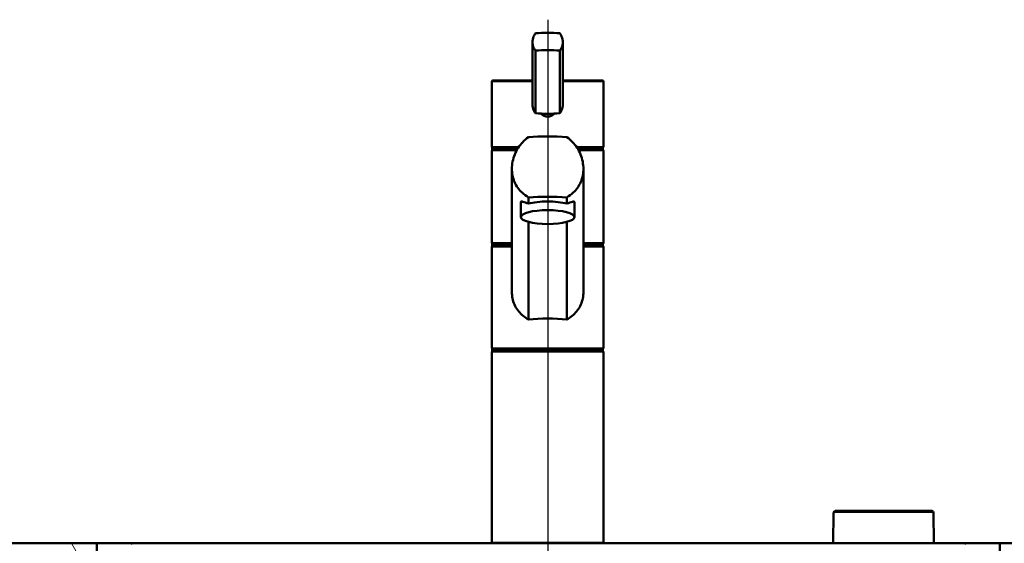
# Model space of a CAD drawing. Header units: millimetres. Extents: x 100 to 2000, y 93 to 3946.
# Tile 17 of 25: x 576 to 1016, y 1756 to 1991. Entities that reach past the tile are written whole.
import ezdxf

# ---------------------------------------------------------------- set-up
doc = ezdxf.new("R2010")
doc.units = ezdxf.units.MM
doc.header["$LTSCALE"] = 10
for name, color, linetype, lineweight in [('Centerline(ISO)', 7, 'Continuous', 25), ('Hatch', 7, 'Continuous', 9), ('Visible Edges(ISO)', 7, 'Continuous', 50), ('Visible Tangent Edges(ISO)', 7, 'Continuous', 25)]:
    doc.layers.add(name, color=color, linetype=linetype, lineweight=lineweight)

msp = doc.modelspace()

# ---------------------------------------------------------------- hatches: boundary and pattern name
at = {"layer": 'Hatch'}
h = msp.add_hatch(dxfattribs=at)
h.set_pattern_fill('ANSI31', color=256, scale=254, angle=75, style=0)
h.set_pattern_definition([(120, (0, 0), (-27.4963, -15.875), [])])
h.paths.add_polyline_path([(1199.71, 1726.43), (1199.71, 1756.43), (1014.41, 1756.43), (1014.41, 1749.93), (1013.91, 1749.93), (1008.41, 1749.93), (1007.41, 1748.93), (1007.41, 1726.43)])
h.paths.add_polyline_path([(399.71, 1756.43), (399.71, 1726.43), (617.41, 1726.43), (617.41, 1748.93), (616.41, 1749.93), (610.91, 1749.93), (610.41, 1749.93), (610.41, 1756.43)])

# ---------------------------------------------------------------- linework, layer by layer
at = {"layer": 'Centerline(ISO)', "linetype": 'Continuous'}
msp.add_line((812.41, 832.7), (812.41, 1990.66), dxfattribs=at)
at = {"layer": 'Visible Edges(ISO)'}
for p, q in [((805.35, 1980.58), (805.35, 1952.8)), ((818.92, 1980.58), (818.92, 1952.8)), ((806.66, 1976.84), (806.66, 1948.81)), ((817.61, 1976.84), (817.61, 1948.81)), ((787.13, 1933.99), (787.13, 1962.93)), ((787.63, 1963.43), (805.35, 1963.43)), ((818.92, 1963.43), (836.63, 1963.43)), ((837.13, 1933.99), (837.13, 1962.93)), ((787.13, 1890.93), (787.13, 1931.93)), ((787.38, 1933.43), (799.01, 1933.43)), ((787.38, 1932.43), (787.38, 1933.43)), ((787.38, 1932.43), (798.4, 1932.43)), ((825.26, 1933.43), (836.88, 1933.43)), ((825.86, 1932.43), (836.88, 1932.43)), ((836.88, 1932.43), (836.88, 1933.43)), ((837.13, 1890.93), (837.13, 1931.93)), ((796.13, 1868.94), (796.13, 1923.93)), ((828.13, 1868.94), (828.13, 1923.93)), ((800.13, 1902.37), (800.13, 1908.95)), ((803.55, 1911.18), (803.55, 1908.4)), ((820.72, 1908.4), (820.72, 1911.18)), ((824.13, 1902.37), (824.13, 1908.95)), ((803.55, 1900.2), (803.55, 1856.58)), ((820.72, 1856.58), (820.72, 1900.2)), ((787.38, 1890.43), (796.13, 1890.43)), ((787.38, 1889.43), (787.38, 1890.43)), ((828.13, 1890.43), (836.88, 1890.43)), ((836.88, 1889.43), (836.88, 1890.43)), ((787.13, 1843.93), (787.13, 1888.93)), ((787.38, 1889.43), (796.13, 1889.43)), ((828.13, 1889.43), (836.88, 1889.43)), ((837.13, 1843.93), (837.13, 1888.93)), ((787.13, 1756.93), (787.13, 1841.93)), ((787.38, 1843.43), (836.88, 1843.43)), ((787.38, 1842.43), (787.38, 1843.43)), ((787.38, 1842.43), (836.88, 1842.43)), ((836.88, 1842.43), (836.88, 1843.43)), ((837.13, 1756.93), (837.13, 1841.93)), ((940.78, 1770.93), (984.04, 1770.93)), ((940.03, 1770.19), (939.91, 1756.53)), ((984.79, 1770.19), (984.91, 1756.53)), ((610.41, 1756.43), (399.71, 1756.43)), ((610.41, 1749.93), (610.41, 1756.43)), ((610.41, 1756.43), (625.91, 1756.43)), ((625.91, 1756.43), (998.91, 1756.43)), ((998.91, 1756.43), (1014.41, 1756.43)), ((1199.71, 1756.43), (1014.41, 1756.43)), ((1014.41, 1756.43), (1014.41, 1749.93))]:
    msp.add_line(p, q, dxfattribs=at)
for centre, radius, start, end in [((787.63, 1962.93), 0.5, 90, 180), ((836.63, 1962.93), 0.5, 0, 90), ((787.63, 1931.93), 0.5, 90, 180), ((836.63, 1931.93), 0.5, 0, 90), ((787.63, 1890.93), 0.5, 180, 270), ((836.63, 1890.93), 0.5, 270, 0), ((787.63, 1888.93), 0.5, 90, 180), ((836.63, 1888.93), 0.5, 0, 90), ((787.63, 1843.93), 0.5, 180, 270), ((787.63, 1841.93), 0.5, 90, 180), ((836.63, 1843.93), 0.5, 270, 0), ((836.63, 1841.93), 0.5, 0, 90), ((940.78, 1770.18), 0.75, 90, 179.5), ((984.04, 1770.18), 0.75, 0.5, 90), ((787.63, 1756.93), 0.5, 180, 270), ((836.63, 1756.93), 0.5, 270, 0), ((940.01, 1756.53), 0.1, 179.5, 270), ((984.81, 1756.53), 0.1, 270, 0.5)]:
    msp.add_arc(centre, radius, start, end, dxfattribs=at)
for centre, major_axis, ratio, start_param, end_param in [((812.13, 1980.13), (18, 0), 0.258819, 1.261603, 1.87999), ((812.13, 1972.4), (-18, 0), 0.258819, 4.403196, 5.021582), ((812.13, 1953.25), (18, 0), 0.258819, 4.403196, 4.712389), ((812.13, 1953.25), (18, 0), 0.258819, 4.712389, 5.021582), ((812.13, 1929.09), (-35, 0), 0.267949, 4.464493, 4.960285), ((815.36, 1934.01), (-28.23, -0.03), 0.454378, 6.282707, 6.287158), ((808.91, 1934.01), (28.23, -0.03), 0.454378, 6.279153, 6.283604), ((812.13, 1902.09), (35, 0), 0.267949, 1.3229, 1.818693), ((812.13, 1906.23), (12, 0), 0.258819, 0.773244, 2.368348), ((812.13, 1850.29), (-25, 0), 0.267949, 4.361736, 5.063042)]:
    msp.add_ellipse(centre, major_axis=major_axis, ratio=ratio, start_param=start_param, end_param=end_param, dxfattribs=at)
msp.add_ellipse((812.13, 1902.37), major_axis=(12, 0), ratio=0.258819, dxfattribs=at)
for points, knots in [([(806.66, 1976.84), (806.35, 1977.22), (806.08, 1977.65), (805.52, 1978.88), (805.35, 1979.75), (805.35, 1980.58), (805.35, 1981.41), (805.52, 1982.31), (806.08, 1983.65), (806.35, 1984.13), (806.66, 1984.56)], [-0.412375, -0.412375, -0.412375, -0.412375, -0.2583698, -0.2583698, 0, 0, 0, 0.2583698, 0.2583698, 0.412375, 0.412375, 0.412375, 0.412375]), ([(817.61, 1984.56), (817.92, 1984.13), (818.19, 1983.65), (818.74, 1982.31), (818.92, 1981.41), (818.92, 1979.75), (818.74, 1978.88), (818.19, 1977.65), (817.92, 1977.22), (817.61, 1976.84)], [1.6537755, 1.6537755, 1.6537755, 1.6537755, 1.8077807, 1.8077807, 2.0661504, 2.0661504, 2.3245202, 2.3245202, 2.4785254, 2.4785254, 2.4785254, 2.4785254]), ([(805.35, 1952.8), (805.35, 1951.96), (805.52, 1951.06), (806.08, 1949.72), (806.35, 1949.24), (806.66, 1948.81)], [2.0661504, 2.0661504, 2.0661504, 2.0661504, 2.3245202, 2.3245202, 2.4785254, 2.4785254, 2.4785254, 2.4785254]), ([(817.61, 1948.81), (817.92, 1949.24), (818.19, 1949.72), (818.74, 1951.06), (818.92, 1951.96), (818.92, 1952.8)], [-0.412375, -0.412375, -0.412375, -0.412375, -0.2583698, -0.2583698, 0, 0, 0, 0]), ([(815.14, 1948.65), (815.08, 1948.58), (815.02, 1948.52), (814.6, 1948.1), (814.15, 1947.8), (813.17, 1947.39), (812.63, 1947.29), (811.63, 1947.29), (811.1, 1947.39), (810.11, 1947.8), (809.67, 1948.1), (809.25, 1948.52), (809.19, 1948.58), (809.13, 1948.65)], [1.5213453, 1.5213453, 1.5213453, 1.5213453, 1.5483531, 1.5483531, 1.6987794, 1.6987794, 1.8492057, 1.8492057, 1.9996321, 1.9996321, 2.1500584, 2.1500584, 2.1770661, 2.1770661, 2.1770661, 2.1770661]), ([(803.55, 1911.18), (802.48, 1911.79), (801.52, 1912.5), (799.99, 1913.93), (799.34, 1914.66), (798.19, 1916.27), (797.7, 1917.15), (796.91, 1919.01), (796.61, 1919.98), (796.22, 1921.96), (796.13, 1922.96), (796.13, 1925.01), (796.24, 1926.11), (796.68, 1928.3), (797.01, 1929.38), (798.28, 1932.5), (799.53, 1934.4), (801.72, 1936.74), (802.59, 1937.51), (803.55, 1938.18)], [3.250189, 3.250189, 3.250189, 3.250189, 3.606455, 3.606455, 3.897837, 3.897837, 4.18922, 4.18922, 4.480602, 4.480602, 4.771985, 4.771985, 5.094237, 5.094237, 5.41649, 5.41649, 6.060995, 6.060995, 6.40245, 6.40245, 6.40245, 6.40245]), ([(820.72, 1938.18), (821.68, 1937.51), (822.55, 1936.74), (824.74, 1934.4), (825.99, 1932.5), (827.26, 1929.38), (827.59, 1928.3), (828.02, 1926.11), (828.13, 1925.01), (828.13, 1923.93), (828.13, 1922.96), (828.04, 1921.96), (827.66, 1919.98), (827.36, 1919.01), (826.57, 1917.15), (826.07, 1916.27), (824.93, 1914.66), (824.28, 1913.93), (822.75, 1912.5), (821.78, 1911.79), (820.72, 1911.18)], [-1.630466, -1.630466, -1.630466, -1.630466, -1.289011, -1.289011, -0.644505, -0.644505, -0.322253, -0.322253, 0, 0, 0, 0.291382, 0.291382, 0.582765, 0.582765, 0.874147, 0.874147, 1.16553, 1.16553, 1.521796, 1.521796, 1.521796, 1.521796]), ([(787.63, 1933.43), (787.57, 1933.43), (787.51, 1933.45), (787.39, 1933.49), (787.33, 1933.53), (787.24, 1933.62), (787.2, 1933.67), (787.16, 1933.76), (787.15, 1933.79), (787.14, 1933.86), (787.13, 1933.9), (787.13, 1933.93), (787.13, 1933.93), (787.13, 1933.93)], [0, 0, 0, 0, 0.01909892, 0.01909892, 0.03844467, 0.03844467, 0.05826351, 0.05826351, 0.06880313, 0.06880313, 0.07935705, 0.07935705, 0.07968074, 0.07968074, 0.07968074, 0.07968074]), ([(836.63, 1933.43), (836.7, 1933.43), (836.76, 1933.45), (836.88, 1933.49), (836.93, 1933.53), (837.03, 1933.62), (837.06, 1933.67), (837.1, 1933.76), (837.11, 1933.79), (837.13, 1933.86), (837.13, 1933.9), (837.13, 1933.93), (837.13, 1933.93), (837.13, 1933.93)], [-0.07942563, -0.07942563, -0.07942563, -0.07942563, -0.0603102, -0.0603102, -0.04094774, -0.04094774, -0.02111176, -0.02111176, -0.01056304, -0.01056304, 0, 0, 0.00032398, 0.00032398, 0.00032398, 0.00032398]), ([(800.13, 1908.95), (800.13, 1909.16), (800.21, 1909.28), (800.53, 1909.37), (800.77, 1909.33), (801.68, 1909.08), (802.54, 1908.73), (803.55, 1908.4)], [3.8131745, 3.8131745, 3.8131745, 3.8131745, 4.0538712, 4.0538712, 4.2945679, 4.2945679, 4.7601331, 4.7601331, 4.7601331, 4.7601331]), ([(820.72, 1908.4), (821.72, 1908.73), (822.59, 1909.08), (823.49, 1909.33), (823.73, 1909.37), (824.05, 1909.28), (824.13, 1909.16), (824.13, 1908.95)], [-0.9469587, -0.9469587, -0.9469587, -0.9469587, -0.4813934, -0.4813934, -0.2406967, -0.2406967, 0, 0, 0, 0]), ([(803.55, 1856.58), (803.37, 1856.68), (803.19, 1856.78), (802.13, 1857.4), (801.32, 1857.99), (799.93, 1859.24), (799.3, 1859.94), (798.17, 1861.46), (797.69, 1862.3), (796.9, 1864.09), (796.61, 1865.04), (796.22, 1866.98), (796.13, 1867.97), (796.13, 1868.94)], [3.275317, 3.275317, 3.275317, 3.275317, 3.336128, 3.336128, 3.646538, 3.646538, 3.937352, 3.937352, 4.228165, 4.228165, 4.518978, 4.518978, 4.809791, 4.809791, 4.809791, 4.809791]), ([(828.13, 1868.94), (828.13, 1867.97), (828.04, 1866.98), (827.66, 1865.04), (827.36, 1864.09), (826.58, 1862.3), (826.09, 1861.46), (824.97, 1859.94), (824.34, 1859.24), (822.95, 1857.99), (822.13, 1857.4), (821.08, 1856.78), (820.9, 1856.68), (820.72, 1856.58)], [0, 0, 0, 0, 0.290813, 0.290813, 0.581627, 0.581627, 0.87244, 0.87244, 1.163253, 1.163253, 1.473664, 1.473664, 1.534474, 1.534474, 1.534474, 1.534474])]:
    msp.add_open_spline(points, degree=3, knots=knots, dxfattribs=at)
at = {"layer": 'Visible Tangent Edges(ISO)'}
for p, q in [((805.35, 1962.93), (787.13, 1962.93)), ((837.13, 1962.93), (818.92, 1962.93)), ((787.13, 1933.93), (799.34, 1933.93)), ((824.92, 1933.93), (837.13, 1933.93)), ((798.13, 1931.93), (787.13, 1931.93)), ((837.13, 1931.93), (826.13, 1931.93)), ((787.13, 1890.93), (796.13, 1890.93)), ((828.13, 1890.93), (837.13, 1890.93)), ((796.13, 1888.93), (787.13, 1888.93)), ((837.13, 1888.93), (828.13, 1888.93)), ((787.13, 1843.93), (837.13, 1843.93)), ((837.13, 1841.93), (787.13, 1841.93)), ((984.79, 1770.19), (940.03, 1770.19)), ((625.91, 1756.43), (625.91, 1755.93)), ((787.13, 1756.93), (837.13, 1756.93)), ((939.91, 1756.53), (984.91, 1756.53)), ((998.91, 1756.43), (998.91, 1755.93))]:
    msp.add_line(p, q, dxfattribs=at)
for start_param, end_param in [(3.141593, 3.146117), (6.278661, 6.283185)]:
    msp.add_ellipse((812.13, 1933.99), major_axis=(25, 0), ratio=0.456982, start_param=start_param, end_param=end_param, dxfattribs=at)

doc.saveas('drawing.dxf')
